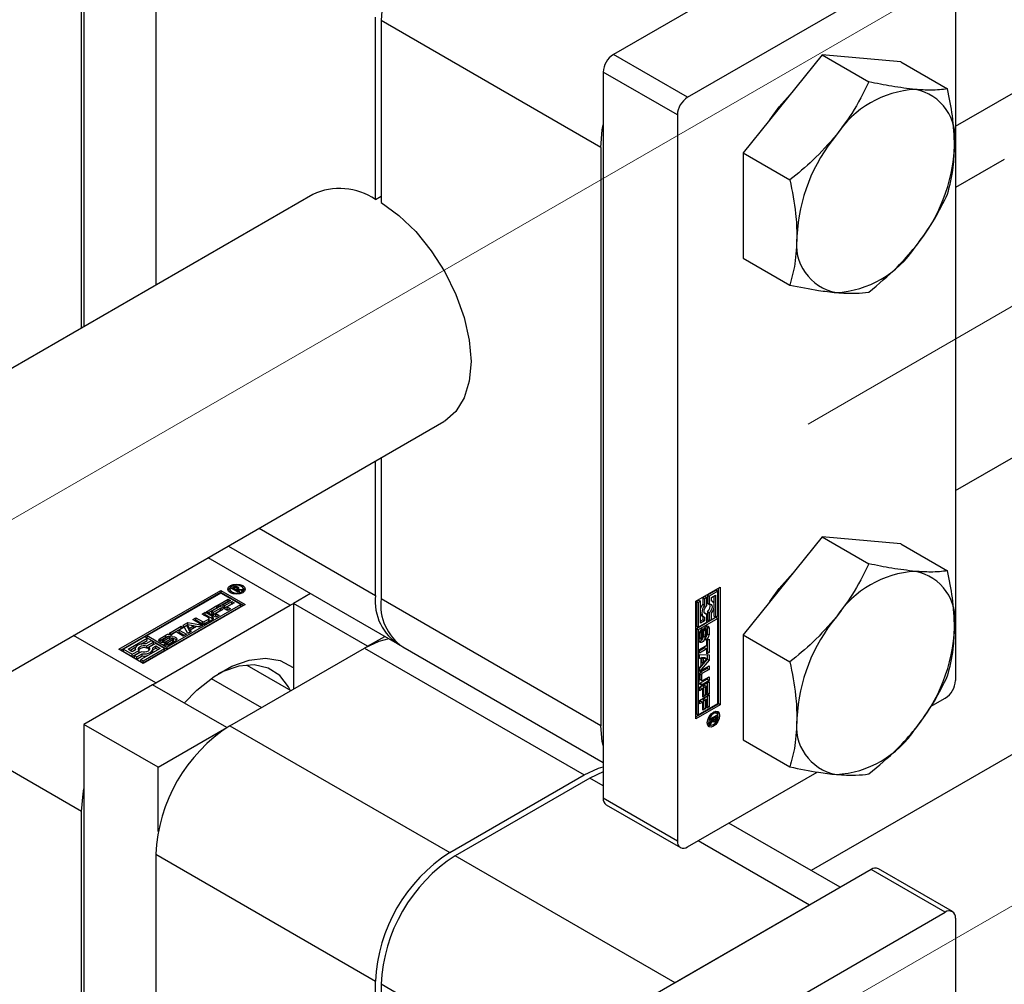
# Paper-space layout 'Sheet1' of a CAD drawing. Header units: millimetres. Extents: x -80341 to 21249, y 0 to 26255.
# Tile 42 of 154: x 8698 to 8773, y 10146 to 10219. Entities that reach past the tile are written whole.
import ezdxf

# ---------------------------------------------------------------- set-up
doc = ezdxf.new("R2010")
doc.units = ezdxf.units.MM
doc.linetypes.add('SLD-Mista-longa', pattern=[19.05, 15.24, -1.27, 1.27, -1.27])
doc.linetypes.add('SLD-Sólida', pattern=[0])
doc.layers.add('DETALHAMENTO', color=8, linetype='SLD-Sólida')

psp = doc.layouts.new('Sheet1')

# ---------------------------------------------------------------- linework, layer by layer
at = {"color": 7, "linetype": 'SLD-Sólida', "lineweight": 25, "ltscale": 25}
for p, q in [((8769.221, 10211.308), (9854.857, 10838.032)), ((8702.753, 10239.187), (8702.753, 10196.03)), ((8702.577, 10195.928), (8702.577, 10232.553)), ((8708.233, 10229.287), (8708.233, 10199.194)), ((8762.787, 10228.125), (8743.129, 10216.777)), ((8748.786, 10213.511), (8768.444, 10224.859)), ((8769.221, 10224.41), (8769.221, 10169.049)), ((8724.992, 10205.728), (8724.992, 10219.613)), ((8742.175, 10209.694), (8725.416, 10219.368)), ((8725.416, 10219.368), (8725.416, 10205.483)), ((8748.786, 10213.511), (8743.129, 10216.777)), ((8759.039, 10216.748), (8753.029, 10209.271)), ((8759.039, 10216.748), (8762.603, 10214.69)), ((8765.049, 10216.211), (8759.039, 10216.748)), ((8765.049, 10216.211), (8768.614, 10214.153)), ((8748.008, 10212.164), (8742.351, 10215.43)), ((8742.351, 10215.43), (8742.351, 10160.068)), ((8748.008, 10212.164), (8748.008, 10156.803)), ((8742.175, 10209.694), (8742.175, 10165.6)), ((8753.029, 10209.271), (8756.593, 10207.214)), ((8753.029, 10209.271), (8753.029, 10201.257)), ((8851.077, 10208.167), (8758.209, 10154.555)), ((8772.942, 10208.779), (8769.221, 10206.632)), ((8720.204, 10206.104), (7665.375, 9597.164)), ((8724.992, 10205.728), (8725.416, 10205.973)), ((8753.029, 10201.257), (8756.593, 10199.199)), ((8769.221, 10183.538), (8782.941, 10191.458)), ((7676.388, 9580.429), (8730.204, 10188.783)), ((8724.992, 10175.52), (8724.992, 10185.775)), ((8725.416, 10186.02), (8725.416, 10175.275)), ((8716.11, 10180.647), (8724.992, 10175.52)), ((8759.039, 10180.004), (8753.029, 10172.527)), ((8759.039, 10180.004), (8762.603, 10177.946)), ((8765.049, 10179.466), (8759.039, 10180.004)), ((8713.766, 10179.294), (8726.649, 10171.857)), ((8765.049, 10179.466), (8768.614, 10177.409)), ((8718.486, 10174.781), (8712.218, 10178.4)), ((8705.422, 10171.424), (8713.2, 10175.914)), ((8713.2, 10175.914), (8715.057, 10174.843)), ((8713.2, 10175.914), (8713.2, 10175.751)), ((8713.886, 10176.01), (8713.886, 10175.847)), ((8713.886, 10175.847), (8713.915, 10175.748)), ((8714.002, 10176.066), (8714.168, 10176.162)), ((8714.508, 10175.773), (8714.002, 10176.066)), ((8714.143, 10175.984), (8714.168, 10175.999)), ((8714.168, 10175.999), (8714.168, 10176.162)), ((8714.22, 10176.096), (8714.184, 10176.075)), ((8714.184, 10176.075), (8714.349, 10175.98)), ((8714.184, 10175.961), (8714.184, 10176.075)), ((8714.234, 10176.104), (8714.22, 10176.096)), ((8714.247, 10176.111), (8714.234, 10176.104)), ((8714.247, 10176.11), (8714.247, 10176.195)), ((8714.349, 10175.98), (8714.373, 10175.993)), ((8714.349, 10175.865), (8714.349, 10175.98)), ((8714.358, 10176.13), (8714.358, 10176.21)), ((8714.373, 10175.966), (8714.373, 10175.993)), ((8714.373, 10175.966), (8714.608, 10175.831)), ((8714.74, 10175.907), (8714.373, 10175.966)), ((8714.373, 10175.852), (8714.373, 10175.966)), ((8714.439, 10175.956), (8714.439, 10176.06)), ((8714.44, 10175.955), (8714.44, 10176.067)), ((8714.505, 10176.005), (8714.505, 10176.169)), ((8714.608, 10175.831), (8714.508, 10175.773)), ((8714.535, 10176.014), (8714.856, 10175.974)), ((8714.535, 10175.94), (8714.535, 10176.014)), ((8714.563, 10176.049), (8714.563, 10176.113)), ((8714.856, 10175.974), (8714.74, 10175.907)), ((8714.882, 10175.748), (8714.911, 10175.847)), ((8714.911, 10175.847), (8714.911, 10176.01)), ((8749.422, 10175.093), (8751.279, 10176.165)), ((8750.962, 10175.943), (8750.297, 10175.559)), ((8751.104, 10175.861), (8750.438, 10175.477)), ((8750.962, 10175.943), (8751.104, 10175.861)), ((8751.104, 10173.983), (8751.104, 10175.861)), ((8751.138, 10167.265), (8751.138, 10176.083)), ((8751.279, 10176.165), (8751.279, 10167.183)), ((8713.2, 10175.751), (8705.564, 10171.342)), ((8713.2, 10175.712), (8707.575, 10172.464)), ((8712.961, 10174.793), (8713.761, 10175.255)), ((8713.102, 10174.711), (8713.761, 10175.091)), ((8714.916, 10174.761), (8713.2, 10175.751)), ((8714.707, 10174.843), (8713.2, 10175.712)), ((8713.939, 10175.152), (8713.376, 10174.826)), ((8713.501, 10174.754), (8714.037, 10175.064)), ((8713.761, 10175.255), (8713.939, 10175.152)), ((8713.761, 10175.091), (8713.761, 10175.255)), ((8713.761, 10175.091), (8713.798, 10175.07)), ((8714.037, 10175.064), (8714.216, 10174.961)), ((8714.037, 10174.9), (8714.037, 10175.064)), ((8720.035, 10175.675), (8718.734, 10174.924)), ((8742.175, 10165.6), (8725.416, 10175.275)), ((8749.422, 10166.111), (8749.422, 10175.093)), ((8749.631, 10175.175), (8749.456, 10175.074)), ((8749.456, 10175.074), (8749.456, 10173.195)), ((8749.456, 10175.074), (8749.598, 10174.992)), ((8749.773, 10175.093), (8749.598, 10174.992)), ((8749.631, 10175.175), (8749.773, 10175.093)), ((8749.773, 10173.417), (8749.773, 10175.093)), ((8750.122, 10175.458), (8749.946, 10175.357)), ((8749.946, 10175.357), (8749.946, 10174.877)), ((8749.946, 10175.357), (8750.088, 10175.275)), ((8750.263, 10175.376), (8750.088, 10175.275)), ((8750.088, 10175.275), (8750.088, 10174.796)), ((8750.122, 10175.458), (8750.263, 10175.376)), ((8750.263, 10174.769), (8750.263, 10175.376)), ((8750.297, 10175.559), (8750.297, 10174.952)), ((8750.297, 10175.559), (8750.438, 10175.477)), ((8750.438, 10175.477), (8750.438, 10174.87)), ((8750.613, 10175.376), (8750.929, 10175.558)), ((8750.613, 10175.099), (8750.613, 10175.376)), ((8750.688, 10175.072), (8750.613, 10175.115)), ((8750.787, 10175.476), (8750.787, 10174.962)), ((8750.929, 10175.558), (8750.929, 10173.882)), ((8715.057, 10174.843), (8707.279, 10170.352)), ((8708.233, 10168.862), (8718.486, 10174.781)), ((8709.081, 10171.595), (8714.707, 10174.843)), ((8709.081, 10171.432), (8714.707, 10174.679)), ((8712.091, 10174.291), (8712.891, 10174.752)), ((8712.822, 10173.868), (8712.091, 10174.291)), ((8712.232, 10174.209), (8712.891, 10174.589)), ((8713.069, 10174.649), (8712.506, 10174.324)), ((8712.506, 10174.324), (8712.631, 10174.252)), ((8712.506, 10174.161), (8712.506, 10174.324)), ((8712.631, 10174.252), (8713.167, 10174.562)), ((8712.631, 10174.089), (8713.167, 10174.398)), ((8713.346, 10174.458), (8712.81, 10174.149)), ((8712.891, 10174.752), (8713.069, 10174.649)), ((8712.891, 10174.589), (8712.891, 10174.752)), ((8712.891, 10174.589), (8712.928, 10174.568)), ((8713.692, 10174.371), (8712.961, 10174.793)), ((8713.167, 10174.562), (8713.346, 10174.458)), ((8713.167, 10174.398), (8713.167, 10174.562)), ((8713.167, 10174.398), (8713.204, 10174.377)), ((8713.376, 10174.826), (8713.501, 10174.754)), ((8713.376, 10174.663), (8713.376, 10174.826)), ((8713.376, 10174.663), (8713.501, 10174.591)), ((8713.501, 10174.591), (8714.037, 10174.9)), ((8713.501, 10174.591), (8713.501, 10174.754)), ((8714.216, 10174.961), (8713.68, 10174.651)), ((8713.68, 10174.651), (8713.929, 10174.507)), ((8713.68, 10174.488), (8713.68, 10174.651)), ((8713.68, 10174.488), (8713.787, 10174.426)), ((8713.929, 10174.507), (8713.692, 10174.371)), ((8714.037, 10174.9), (8714.074, 10174.879)), ((8714.707, 10174.679), (8714.707, 10174.843)), ((8718.486, 10174.781), (8718.734, 10174.918)), ((8724.391, 10171.659), (8718.734, 10174.924)), ((8718.734, 10174.924), (8718.734, 10168.393)), ((8749.598, 10174.992), (8749.598, 10173.113)), ((8749.946, 10174.877), (8750.088, 10174.796)), ((8750.297, 10174.952), (8750.438, 10174.87)), ((8750.297, 10174.288), (8750.297, 10173.68)), ((8750.297, 10174.288), (8750.438, 10174.206)), ((8750.787, 10174.516), (8750.787, 10173.963)), ((8711.048, 10173.689), (8711.287, 10173.826)), ((8711.576, 10173.384), (8711.048, 10173.689)), ((8711.189, 10173.607), (8711.287, 10173.663)), ((8711.287, 10173.826), (8711.789, 10173.537)), ((8711.287, 10173.663), (8711.287, 10173.826)), ((8711.287, 10173.663), (8711.789, 10173.373)), ((8711.768, 10174.104), (8712.007, 10174.242)), ((8712.27, 10173.815), (8711.768, 10174.104)), ((8711.789, 10173.373), (8711.789, 10173.537)), ((8711.91, 10174.023), (8712.007, 10174.079)), ((8711.934, 10173.537), (8712.27, 10173.731)), ((8711.934, 10173.373), (8712.27, 10173.568)), ((8711.934, 10173.373), (8711.934, 10173.537)), ((8712.007, 10174.242), (8712.535, 10173.938)), ((8712.007, 10174.079), (8712.007, 10174.242)), ((8712.007, 10174.079), (8712.535, 10173.774)), ((8712.535, 10173.676), (8712.028, 10173.384)), ((8712.27, 10173.568), (8712.27, 10173.731)), ((8712.3, 10173.61), (8712.3, 10173.773)), ((8712.506, 10174.161), (8712.631, 10174.089)), ((8712.535, 10173.774), (8712.535, 10173.938)), ((8712.631, 10174.089), (8712.631, 10174.252)), ((8712.81, 10174.149), (8713.059, 10174.005)), ((8712.81, 10173.986), (8712.81, 10174.149)), ((8712.81, 10173.986), (8712.917, 10173.923)), ((8713.059, 10174.005), (8712.822, 10173.868)), ((8750.962, 10173.862), (8749.456, 10172.992)), ((8751.104, 10173.78), (8749.598, 10172.911)), ((8749.946, 10173.68), (8749.773, 10173.58)), ((8750.088, 10173.599), (8749.773, 10173.417)), ((8749.872, 10173.984), (8750.013, 10173.903)), ((8749.946, 10173.941), (8749.946, 10173.68)), ((8749.946, 10173.68), (8750.088, 10173.599)), ((8750.122, 10174.186), (8750.08, 10174.181)), ((8750.088, 10173.876), (8750.088, 10173.599)), ((8750.122, 10174.186), (8750.263, 10174.105)), ((8750.263, 10173.497), (8750.263, 10174.105)), ((8750.297, 10173.68), (8750.438, 10173.599)), ((8750.438, 10174.206), (8750.438, 10173.599)), ((8750.438, 10173.599), (8750.613, 10173.7)), ((8750.613, 10173.7), (8750.613, 10174.179)), ((8750.787, 10173.963), (8750.929, 10173.882)), ((8750.929, 10173.882), (8751.104, 10173.983)), ((8750.962, 10173.862), (8751.104, 10173.78)), ((8751.104, 10167.284), (8751.104, 10173.78)), ((8709.275, 10172.665), (8710.163, 10173.178)), ((8709.416, 10172.584), (8710.163, 10173.014)), ((8710.341, 10173.075), (8710.017, 10172.887)), ((8710.017, 10172.887), (8710.57, 10172.568)), ((8710.017, 10172.724), (8710.017, 10172.887)), ((8710.163, 10173.178), (8710.341, 10173.075)), ((8710.163, 10173.014), (8710.163, 10173.178)), ((8710.163, 10173.014), (8710.2, 10172.993)), ((8710.325, 10173.271), (8710.67, 10173.471)), ((8710.667, 10172.624), (8710.325, 10173.271)), ((8710.391, 10173.146), (8710.67, 10173.307)), ((8710.657, 10173.116), (8710.657, 10173.279)), ((8710.657, 10173.279), (8710.79, 10173.021)), ((8711.104, 10173.202), (8710.657, 10173.279)), ((8710.657, 10173.116), (8710.79, 10172.857)), ((8710.923, 10172.772), (8710.667, 10172.624)), ((8710.67, 10173.471), (8711.791, 10173.273)), ((8710.67, 10173.307), (8710.67, 10173.471)), ((8710.67, 10173.307), (8711.574, 10173.148)), ((8710.79, 10173.021), (8711.104, 10173.202)), ((8710.79, 10172.857), (8711.104, 10173.039)), ((8710.79, 10172.857), (8710.79, 10173.021)), ((8711.347, 10173.158), (8710.866, 10172.88)), ((8710.866, 10172.88), (8710.923, 10172.772)), ((8710.866, 10172.739), (8710.866, 10172.88)), ((8711.104, 10173.039), (8711.104, 10173.202)), ((8711.536, 10173.126), (8711.347, 10173.158)), ((8711.791, 10173.273), (8711.536, 10173.126)), ((8749.456, 10173.195), (8749.598, 10173.113)), ((8749.456, 10172.992), (8749.456, 10166.496)), ((8749.598, 10172.911), (8749.456, 10172.992)), ((8749.598, 10173.113), (8750.263, 10173.497)), ((8749.598, 10172.911), (8749.598, 10166.415)), ((8749.721, 10172.753), (8749.721, 10172.321)), ((8749.721, 10172.753), (8749.862, 10172.671)), ((8749.725, 10172.793), (8749.866, 10172.711)), ((8749.744, 10172.831), (8749.879, 10172.753)), ((8749.76, 10172.857), (8749.895, 10172.779)), ((8749.77, 10172.871), (8749.909, 10172.791)), ((8749.772, 10172.874), (8749.912, 10172.793)), ((8749.912, 10172.793), (8749.909, 10172.791)), ((8749.912, 10173.001), (8749.912, 10172.793)), ((8749.959, 10172.291), (8749.969, 10172.77)), ((8750, 10172.915), (8749.99, 10172.434)), ((8750, 10172.915), (8750.142, 10172.834)), ((8750.007, 10172.94), (8750.144, 10172.861)), ((8750.023, 10172.973), (8750.153, 10172.898)), ((8750.041, 10173.006), (8750.169, 10172.932)), ((8750.058, 10173.032), (8750.191, 10172.955)), ((8750.213, 10172.957), (8750.072, 10173.038)), ((8750.142, 10172.834), (8750.132, 10172.352)), ((8750.236, 10172.459), (8750.236, 10172.892)), ((8750.288, 10173.118), (8750.275, 10173.198)), ((8750.288, 10173.118), (8750.288, 10172.613)), ((8750.288, 10173.118), (8750.429, 10173.037)), ((8750.429, 10173.037), (8750.429, 10172.532)), ((8708.233, 10168.862), (8701.964, 10172.481)), ((8707.4, 10172.363), (8705.773, 10171.424)), ((8706.123, 10171.424), (8707.575, 10172.262)), ((8707.096, 10171.822), (8707.575, 10172.099)), ((8707.575, 10172.262), (8707.4, 10172.363)), ((8707.89, 10172.08), (8707.475, 10171.841)), ((8707.575, 10172.464), (8709.081, 10171.595)), ((8707.575, 10172.301), (8707.575, 10172.464)), ((8707.575, 10172.301), (8709.081, 10171.432)), ((8707.575, 10172.099), (8707.575, 10172.262)), ((8708.065, 10171.979), (8707.89, 10172.08)), ((8708.556, 10172.089), (8708.493, 10172.038)), ((8708.556, 10172.252), (8708.994, 10172.504)), ((8708.556, 10172.089), (8708.994, 10172.341)), ((8708.556, 10172.089), (8708.556, 10172.252)), ((8708.733, 10172.105), (8708.733, 10171.942)), ((8708.746, 10171.933), (8708.746, 10172.087)), ((8708.777, 10171.932), (8708.777, 10172.079)), ((8709.153, 10172.374), (8708.778, 10172.157)), ((8708.815, 10171.932), (8708.815, 10172.082)), ((8708.851, 10171.935), (8708.851, 10172.093)), ((8708.876, 10172.105), (8709.298, 10172.337)), ((8708.876, 10171.941), (8709.298, 10172.174)), ((8708.876, 10171.941), (8708.876, 10172.105)), ((8708.994, 10172.341), (8708.994, 10172.504)), ((8709.437, 10172.218), (8709.017, 10171.987)), ((8709.156, 10171.944), (8709.53, 10172.16)), ((8709.454, 10172.562), (8709.275, 10172.665)), ((8709.465, 10172.498), (8709.282, 10172.393)), ((8709.298, 10172.174), (8709.298, 10172.337)), ((8709.752, 10172.068), (8709.315, 10171.816)), ((8709.778, 10172.749), (8709.454, 10172.562)), ((8709.53, 10171.997), (8709.53, 10172.16)), ((8709.567, 10172.027), (8709.567, 10172.19)), ((8709.576, 10172.05), (8709.576, 10172.213)), ((8710.331, 10172.43), (8709.778, 10172.749)), ((8710.017, 10172.724), (8710.428, 10172.486)), ((8710.57, 10172.568), (8710.331, 10172.43)), ((8724.391, 10171.659), (8725.692, 10172.41)), ((8749.672, 10172.093), (8749.672, 10172.598)), ((8749.721, 10172.321), (8749.862, 10172.239)), ((8749.729, 10172.274), (8749.87, 10172.192)), ((8749.744, 10172.255), (8749.886, 10172.173)), ((8749.862, 10172.671), (8749.862, 10172.239)), ((8749.99, 10172.434), (8750.132, 10172.352)), ((8750.187, 10172.127), (8750.188, 10172.338)), ((8750.249, 10172.104), (8750.428, 10172.208)), ((8750.249, 10171.73), (8750.249, 10172.104)), ((8750.286, 10172.126), (8750.286, 10171.264)), ((8750.288, 10172.613), (8750.429, 10172.532)), ((8750.428, 10172.208), (8750.428, 10171.182)), ((8753.029, 10172.527), (8756.593, 10170.469)), ((8753.029, 10172.527), (8753.029, 10164.513)), ((8707.279, 10170.352), (8705.422, 10171.424)), ((8705.773, 10171.261), (8705.773, 10171.424)), ((8705.773, 10171.424), (8706.438, 10171.04)), ((8705.773, 10171.261), (8706.438, 10170.877)), ((8706.438, 10171.242), (8706.123, 10171.424)), ((8706.264, 10171.342), (8706.71, 10171.599)), ((8706.678, 10171.381), (8706.438, 10171.242)), ((8706.438, 10171.04), (8706.964, 10171.344)), ((8706.664, 10171.459), (8706.664, 10171.373)), ((8706.964, 10171.18), (8706.964, 10171.344)), ((8708.555, 10171.494), (8707.104, 10170.656)), ((8707.279, 10170.555), (8708.906, 10171.494)), ((8707.279, 10170.391), (8708.906, 10171.33)), ((8707.539, 10171.675), (8708.065, 10171.979)), ((8707.539, 10171.512), (8708.065, 10171.816)), ((8707.539, 10171.512), (8707.539, 10171.675)), ((8708.24, 10171.878), (8707.714, 10171.574)), ((8707.714, 10171.411), (8707.714, 10171.574)), ((8707.714, 10171.411), (8707.74, 10171.377)), ((8708, 10171.537), (8708.24, 10171.676)), ((8708.014, 10171.382), (8708.24, 10171.512)), ((8708.014, 10171.296), (8708.014, 10171.459)), ((8708.065, 10171.816), (8708.065, 10171.979)), ((8708.906, 10171.494), (8708.24, 10171.878)), ((8708.24, 10171.676), (8708.555, 10171.494)), ((8708.24, 10171.512), (8708.24, 10171.676)), ((8708.24, 10171.512), (8708.414, 10171.412)), ((8708.845, 10171.822), (8709.026, 10171.926)), ((8708.906, 10171.33), (8708.906, 10171.494)), ((8709.026, 10171.926), (8709.03, 10171.924)), ((8709.026, 10171.764), (8709.026, 10171.926)), ((8709.03, 10171.764), (8709.03, 10171.924)), ((8709.047, 10171.762), (8709.047, 10171.919)), ((8709.077, 10171.761), (8709.077, 10171.918)), ((8709.081, 10171.595), (8709.081, 10171.432)), ((8709.12, 10171.764), (8709.12, 10171.928)), ((8709.156, 10171.781), (8709.53, 10171.997)), ((8709.156, 10171.781), (8709.156, 10171.944)), ((8713.89, 10165.597), (8724.143, 10171.516)), ((8724.143, 10171.516), (8740.902, 10161.841)), ((8724.391, 10171.659), (8724.391, 10171.652)), ((8727.073, 10171.612), (8742.351, 10162.792)), ((8749.696, 10171.411), (8750.249, 10171.73)), ((8750.107, 10171.536), (8749.696, 10171.298)), ((8750.249, 10171.454), (8749.696, 10171.135)), ((8749.696, 10171.135), (8749.696, 10171.411)), ((8750.107, 10171.536), (8750.249, 10171.454)), ((8750.249, 10171.079), (8750.249, 10171.454)), ((8750.286, 10171.264), (8750.249, 10171.243)), ((8750.286, 10171.264), (8750.428, 10171.182)), ((8706.438, 10170.877), (8706.964, 10171.18)), ((8706.438, 10170.877), (8706.438, 10171.04)), ((8707.139, 10171.242), (8706.613, 10170.939)), ((8706.613, 10170.939), (8706.789, 10170.838)), ((8706.613, 10170.775), (8706.613, 10170.939)), ((8706.613, 10170.775), (8706.789, 10170.674)), ((8706.789, 10170.838), (8707.203, 10171.077)), ((8706.789, 10170.674), (8707.203, 10170.914)), ((8706.789, 10170.674), (8706.789, 10170.838)), ((8707.104, 10170.656), (8707.279, 10170.555)), ((8707.104, 10170.492), (8707.104, 10170.656)), ((8707.203, 10170.914), (8707.203, 10171.077)), ((8707.279, 10170.391), (8707.279, 10170.555)), ((8749.696, 10171.022), (8750.428, 10170.995)), ((8749.696, 10170.727), (8749.696, 10171.022)), ((8749.696, 10170.793), (8749.819, 10170.722)), ((8749.819, 10170.722), (8749.696, 10170.727)), ((8750.286, 10170.678), (8749.696, 10169.975)), ((8750.428, 10170.596), (8749.696, 10169.725)), ((8749.819, 10170.166), (8749.819, 10170.722)), ((8749.837, 10170.8), (8749.837, 10170.436)), ((8750.127, 10170.785), (8749.837, 10170.8)), ((8749.837, 10170.8), (8749.978, 10170.718)), ((8750.268, 10170.704), (8749.978, 10170.718)), ((8749.978, 10170.718), (8749.978, 10170.355)), ((8749.978, 10170.355), (8750.268, 10170.704)), ((8750.127, 10170.785), (8750.268, 10170.704)), ((8750.428, 10171.182), (8750.249, 10171.079)), ((8750.286, 10171.001), (8750.286, 10170.678)), ((8750.286, 10170.678), (8750.428, 10170.596)), ((8750.428, 10170.995), (8750.428, 10170.596)), ((8707.104, 10170.492), (8707.279, 10170.391)), ((8715.175, 10170.226), (8718.542, 10168.282)), ((8749.696, 10170.019), (8749.819, 10170.166)), ((8749.696, 10169.725), (8749.696, 10170.019)), ((8750.286, 10169.966), (8749.784, 10169.676)), ((8749.837, 10170.436), (8749.978, 10170.355)), ((8749.9, 10169.856), (8750.428, 10170.16)), ((8750.428, 10169.885), (8749.926, 10169.595)), ((8750.286, 10170.079), (8750.286, 10169.966)), ((8750.286, 10169.966), (8750.428, 10169.885)), ((8750.428, 10170.16), (8750.428, 10169.885)), ((8712.469, 10169.201), (8716.301, 10166.989)), ((8749.673, 10168.879), (8749.673, 10169.464)), ((8749.712, 10169.551), (8749.712, 10169.162)), ((8749.712, 10169.551), (8749.853, 10169.469)), ((8749.712, 10169.162), (8749.853, 10169.081)), ((8749.733, 10169.115), (8749.874, 10169.034)), ((8750.286, 10169.134), (8749.758, 10168.83)), ((8749.784, 10169.676), (8749.926, 10169.595)), ((8749.853, 10169.469), (8749.853, 10169.081)), ((8750.428, 10169.053), (8749.9, 10168.748)), ((8749.926, 10169.039), (8750.428, 10169.328)), ((8750.286, 10169.247), (8750.286, 10169.134)), ((8750.286, 10169.134), (8750.428, 10169.053)), ((8750.428, 10169.328), (8750.428, 10169.053)), ((8707.986, 10168.719), (8702.753, 10165.699)), ((8713.643, 10165.454), (8707.986, 10168.719)), ((8707.991, 10168.716), (8708.233, 10168.862)), ((8749.696, 10168.534), (8750.428, 10168.956)), ((8749.696, 10168.26), (8749.696, 10168.534)), ((8749.804, 10168.486), (8749.696, 10168.424)), ((8749.945, 10168.404), (8749.696, 10168.26)), ((8749.758, 10168.83), (8749.9, 10168.748)), ((8749.804, 10168.486), (8749.945, 10168.404)), ((8749.945, 10167.785), (8749.945, 10168.404)), ((8750.107, 10168.661), (8749.983, 10168.589)), ((8749.983, 10168.589), (8749.983, 10167.97)), ((8749.983, 10168.589), (8750.124, 10168.507)), ((8750.107, 10168.661), (8750.249, 10168.58)), ((8750.249, 10168.58), (8750.124, 10168.507)), ((8750.124, 10168.507), (8750.124, 10167.889)), ((8750.249, 10167.929), (8750.249, 10168.58)), ((8750.286, 10168.875), (8750.286, 10168.114)), ((8750.428, 10168.956), (8750.428, 10168.032)), ((8749.696, 10167.529), (8750.428, 10167.952)), ((8749.696, 10167.256), (8749.696, 10167.529)), ((8749.983, 10167.97), (8749.945, 10167.949)), ((8750.124, 10167.889), (8749.945, 10167.785)), ((8749.983, 10167.97), (8750.124, 10167.889)), ((8750.107, 10167.657), (8749.983, 10167.585)), ((8749.983, 10167.585), (8749.983, 10166.966)), ((8749.983, 10167.585), (8750.124, 10167.503)), ((8750.107, 10167.657), (8750.249, 10167.575)), ((8750.249, 10167.575), (8750.124, 10167.503)), ((8750.124, 10167.503), (8750.124, 10166.884)), ((8750.286, 10168.114), (8750.249, 10168.093)), ((8750.428, 10168.032), (8750.249, 10167.929)), ((8750.249, 10166.925), (8750.249, 10167.575)), ((8750.286, 10168.114), (8750.428, 10168.032)), ((8750.286, 10167.87), (8750.286, 10167.109)), ((8750.428, 10167.952), (8750.428, 10167.028)), ((8767.324, 10167.056), (8768.444, 10167.702)), ((8749.422, 10166.274), (8751.138, 10167.265)), ((8751.279, 10167.183), (8749.422, 10166.111)), ((8749.598, 10166.415), (8751.104, 10167.284)), ((8749.804, 10167.481), (8749.696, 10167.419)), ((8749.945, 10167.4), (8749.696, 10167.256)), ((8749.804, 10167.481), (8749.945, 10167.4)), ((8749.945, 10166.781), (8749.945, 10167.4)), ((8749.983, 10166.966), (8749.945, 10166.944)), ((8750.124, 10166.884), (8749.945, 10166.781)), ((8749.983, 10166.966), (8750.124, 10166.884)), ((8750.286, 10167.109), (8750.249, 10167.088)), ((8750.428, 10167.028), (8750.249, 10166.925)), ((8750.286, 10167.109), (8750.428, 10167.028)), ((8751.279, 10167.183), (8751.138, 10167.265)), ((8749.456, 10166.496), (8749.598, 10166.415)), ((8750.503, 10166.121), (8751.009, 10166.413)), ((8750.738, 10166.142), (8750.503, 10166.006)), ((8750.503, 10165.853), (8750.738, 10166.142)), ((8750.503, 10166.006), (8750.503, 10166.121)), ((8750.634, 10166.014), (8750.698, 10165.977)), ((8750.639, 10166.199), (8750.738, 10166.142)), ((8750.662, 10166.213), (8750.761, 10166.155)), ((8750.695, 10166.089), (8750.791, 10166.033)), ((8750.695, 10166.089), (8750.786, 10166.037)), ((8750.705, 10166.007), (8750.847, 10165.926)), ((8750.738, 10166.142), (8750.761, 10166.128)), ((8750.927, 10166.251), (8750.761, 10166.155)), ((8750.761, 10166.155), (8750.761, 10166.128)), ((8750.877, 10166.623), (8750.778, 10166.647)), ((8750.827, 10166.308), (8750.927, 10166.251)), ((8750.868, 10166.332), (8750.868, 10166.303)), ((8750.868, 10166.303), (8751.009, 10166.221)), ((8751.019, 10166.541), (8750.877, 10166.623)), ((8750.887, 10166.072), (8750.956, 10166.033)), ((8750.925, 10166.178), (8750.926, 10166.193)), ((8750.926, 10166.193), (8750.927, 10166.209)), ((8750.926, 10166.179), (8750.999, 10166.136)), ((8750.927, 10166.209), (8750.927, 10166.251)), ((8751.009, 10166.413), (8751.009, 10166.221)), ((8702.577, 10159.064), (8690.65, 10165.95)), ((8708.41, 10162.433), (8702.753, 10165.699)), ((8702.753, 10165.699), (8702.753, 10122.541)), ((8708.41, 10162.433), (8713.643, 10165.454)), ((8713.643, 10165.454), (8713.643, 10165.448)), ((8713.89, 10165.597), (8730.649, 10155.922)), ((8750.295, 10165.81), (8750.365, 10165.735)), ((8750.365, 10165.735), (8750.507, 10165.654)), ((8750.698, 10165.977), (8750.503, 10165.719)), ((8750.503, 10165.719), (8750.503, 10165.853)), ((8750.715, 10165.936), (8750.77, 10165.904)), ((8753.029, 10164.513), (8756.593, 10162.455)), ((8708.41, 10157.521), (8708.41, 10162.433)), ((8730.649, 10155.922), (8740.902, 10161.841)), ((8741.326, 10161.596), (8731.073, 10155.677)), ((8742.351, 10162.08), (8741.326, 10161.596)), ((8742.351, 10161.004), (8741.326, 10161.596)), ((8748.786, 10156.354), (8758.679, 10162.064)), ((8748.008, 10156.803), (8742.351, 10160.068)), ((8742.579, 10159.565), (8748.236, 10156.299)), ((8702.577, 10122.439), (8702.577, 10159.064)), ((8760.427, 10153.274), (8751.94, 10158.174)), ((8758.084, 10151.922), (8749.597, 10156.822)), ((8708.233, 10155.799), (8724.992, 10146.124)), ((8708.233, 10155.799), (8708.233, 10125.705)), ((8747.831, 10146.003), (8731.073, 10155.677)), ((8762.787, 10154.636), (8743.129, 10143.288)), ((8768.444, 10151.371), (8762.787, 10154.636)), ((8768.994, 10151.425), (8763.337, 10154.691)), ((8758.084, 10151.922), (8747.831, 10146.003)), ((8748.786, 10140.023), (8768.444, 10151.371)), ((8769.221, 10150.922), (8769.221, 10095.56)), ((8724.992, 10132.239), (8724.992, 10146.124)), ((8742.175, 10136.205), (8725.416, 10145.879)), ((8725.416, 10145.879), (8725.416, 10131.995))]:
    psp.add_line(p, q, dxfattribs=at)
at = {"color": 7, "linetype": 'SLD-Sólida', "lineweight": 25, "ltscale": 25, "flags": 128}
for points in [[(8755.066, 10211.806), (8755.771, 10212.795), (8756.822, 10213.967)], [(8742.175, 10209.694), (8742.283, 10211.031), (8742.351, 10211.416)], [(8725.416, 10205.483), (8726.765, 10204.507), (8728.056, 10203.269), (8729.242, 10201.816), (8730.278, 10200.201), (8731.127, 10198.484), (8731.757, 10196.729), (8732.144, 10195), (8732.275, 10193.362), (8732.144, 10191.874), (8731.757, 10190.593), (8731.127, 10189.565), (8730.278, 10188.828), (8730.204, 10188.783)], [(8755.066, 10175.062), (8755.771, 10176.05), (8756.822, 10177.223)], [(8713.93, 10175.74), (8713.787, 10175.864), (8713.736, 10176.01), (8713.787, 10176.156), (8713.93, 10176.28), (8714.145, 10176.363), (8714.399, 10176.392), (8714.652, 10176.363), (8714.867, 10176.28), (8715.011, 10176.156), (8715.061, 10176.01), (8715.011, 10175.864), (8714.867, 10175.74), (8714.652, 10175.657), (8714.399, 10175.628), (8714.145, 10175.657), (8713.93, 10175.74)], [(8713.752, 10175.928), (8713.787, 10175.993), (8713.915, 10176.108)], [(8714.036, 10175.801), (8714.203, 10175.737), (8714.399, 10175.714), (8714.595, 10175.737), (8714.761, 10175.801), (8714.872, 10175.897), (8714.911, 10176.01), (8714.872, 10176.123), (8714.761, 10176.219), (8714.595, 10176.283), (8714.399, 10176.306), (8714.203, 10176.283), (8714.036, 10176.219), (8713.925, 10176.123), (8713.886, 10176.01), (8713.925, 10175.897), (8714.036, 10175.801)], [(8714.184, 10176.007), (8714.177, 10176.003), (8714.168, 10175.999)], [(8714.882, 10176.108), (8715.011, 10175.993), (8715.046, 10175.928)], [(8750.613, 10174.179), (8750.703, 10174.319), (8750.771, 10174.469), (8750.814, 10174.62), (8750.828, 10174.763), (8750.814, 10174.889), (8750.771, 10174.991), (8750.703, 10175.063), (8750.613, 10175.099)], [(8750.088, 10174.796), (8749.998, 10174.656), (8749.93, 10174.506), (8749.888, 10174.355), (8749.873, 10174.212), (8749.888, 10174.085), (8749.93, 10173.983), (8749.998, 10173.912), (8750.088, 10173.876)], [(8750.263, 10174.105), (8750.177, 10174.104), (8750.109, 10174.141), (8750.065, 10174.214), (8750.05, 10174.314), (8750.065, 10174.431), (8750.109, 10174.555), (8750.177, 10174.671), (8750.263, 10174.769)], [(8750.438, 10174.87), (8750.524, 10174.871), (8750.592, 10174.833), (8750.636, 10174.761), (8750.651, 10174.661), (8750.636, 10174.543), (8750.592, 10174.42), (8750.524, 10174.304), (8750.438, 10174.206)], [(8712.596, 10173.725), (8712.575, 10173.746), (8712.535, 10173.774)], [(8749.727, 10172.801), (8749.726, 10172.798), (8749.725, 10172.793)], [(8749.969, 10172.77), (8749.986, 10172.882), (8750.036, 10172.997), (8750.111, 10173.098), (8750.199, 10173.169), (8750.287, 10173.2), (8750.362, 10173.186), (8750.412, 10173.128), (8750.429, 10173.037)], [(8709.017, 10171.987), (8708.912, 10171.946), (8708.787, 10171.932), (8708.662, 10171.946), (8708.557, 10171.986), (8708.486, 10172.047), (8708.461, 10172.119), (8708.486, 10172.191), (8708.556, 10172.252)], [(8709.298, 10172.337), (8709.404, 10172.376), (8709.528, 10172.389), (8709.651, 10172.373), (8709.755, 10172.332), (8709.824, 10172.271), (8709.847, 10172.2), (8709.822, 10172.129), (8709.752, 10172.068)], [(8709.44, 10172.219), (8709.404, 10172.213), (8709.298, 10172.174)], [(8726.008, 10172.227), (8725.247, 10172.027), (8724.143, 10171.516)], [(8750.132, 10172.352), (8750.113, 10172.24), (8750.062, 10172.127), (8749.987, 10172.028), (8749.899, 10171.959), (8749.812, 10171.929), (8749.738, 10171.945), (8749.689, 10172.002), (8749.672, 10172.093)], [(8749.959, 10172.287), (8749.971, 10172.322), (8749.99, 10172.434)], [(8707.475, 10171.841), (8707.309, 10171.848), (8707.145, 10171.832), (8706.993, 10171.793), (8706.862, 10171.734), (8706.76, 10171.659), (8706.693, 10171.571), (8706.665, 10171.476), (8706.678, 10171.381)], [(8706.964, 10171.344), (8706.92, 10171.417), (8706.919, 10171.495), (8706.96, 10171.569), (8707.039, 10171.632), (8707.148, 10171.678), (8707.277, 10171.702), (8707.411, 10171.701), (8707.539, 10171.675)], [(8707.714, 10171.574), (8707.758, 10171.501), (8707.76, 10171.423), (8707.719, 10171.349), (8707.64, 10171.285), (8707.53, 10171.24), (8707.402, 10171.216), (8707.267, 10171.217), (8707.139, 10171.242)], [(8707.203, 10171.077), (8707.369, 10171.07), (8707.533, 10171.086), (8707.685, 10171.124), (8707.816, 10171.183), (8707.919, 10171.259), (8707.986, 10171.347), (8708.014, 10171.442), (8708, 10171.537)], [(8709.112, 10171.762), (8709.115, 10171.763), (8709.12, 10171.764)], [(8710.402, 10167.325), (8711.368, 10168.3), (8712.688, 10169.355), (8714.032, 10170.132), (8715.352, 10170.6), (8716.6, 10170.743), (8717.731, 10170.557), (8718.704, 10170.047), (8718.734, 10170.024)], [(8718.515, 10168.267), (8718.366, 10168.558), (8717.685, 10169.427), (8716.798, 10169.992), (8715.741, 10170.232), (8714.558, 10170.135), (8713.297, 10169.706), (8712.996, 10169.56)], [(8749.685, 10168.801), (8749.714, 10168.809), (8749.758, 10168.83)], [(8750.763, 10166.638), (8750.942, 10166.701), (8751.094, 10166.671), (8751.195, 10166.554), (8751.231, 10166.368), (8751.195, 10166.14), (8751.094, 10165.906), (8750.942, 10165.701), (8750.763, 10165.557), (8750.583, 10165.494), (8750.431, 10165.524), (8750.33, 10165.641), (8750.294, 10165.827), (8750.33, 10166.055), (8750.431, 10166.289), (8750.583, 10166.494), (8750.763, 10166.638)], [(8750.763, 10166.516), (8750.624, 10166.404), (8750.506, 10166.245), (8750.428, 10166.064), (8750.4, 10165.888), (8750.428, 10165.744), (8750.506, 10165.654), (8750.624, 10165.631), (8750.763, 10165.679), (8750.901, 10165.791), (8751.019, 10165.95), (8751.097, 10166.131), (8751.125, 10166.307), (8751.097, 10166.451), (8751.019, 10166.541), (8750.901, 10166.564), (8750.763, 10166.516)], [(8750.867, 10166.285), (8750.868, 10166.292), (8750.868, 10166.303)], [(8751.015, 10166.699), (8751.054, 10166.636), (8751.089, 10166.467)], [(8742.351, 10164.082), (8742.283, 10164.389), (8742.175, 10165.6)], [(8750.606, 10165.63), (8750.442, 10165.576), (8750.368, 10165.578)], [(8740.902, 10161.841), (8742.005, 10162.353), (8742.351, 10162.46)], [(8702.577, 10159.064), (8702.685, 10160.402), (8702.753, 10160.787)]]:
    psp.add_lwpolyline(points, dxfattribs=at)
at = {"color": 7, "linetype": 'SLD-Sólida', "lineweight": 25, "ltscale": 625}
for centre, radius, start, end in [((8737.698, 10218.809), 12.294, 122.60548, 177.39452), ((8744.04, 10215.353), 1.69, 122.60548, 177.39452), ((8766.61, 10206.367), 7.758, 93.42954, 146.56509), ((8765.461, 10210.437), 3.738, 350.74812, 79.45322), ((8749.697, 10212.087), 1.69, 122.60548, 177.39452), ((8770.163, 10202.296), 13.047, 140.22793, 177.36071), ((8756.118, 10210.437), 13.047, 320.22793, 357.36071), ((8722.264, 10201.663), 4.896, 56.13701, 114.87457), ((8760.819, 10202.295), 3.738, 170.74812, 259.45322), ((8759.671, 10206.365), 7.758, 273.42954, 326.56509), ((8766.61, 10169.623), 7.758, 93.42954, 146.56509), ((8765.461, 10173.693), 3.738, 350.74812, 79.45322), ((8714.367, 10175.805), 0.408, 107.12102, 119.08299), ((8714.347, 10175.862), 0.347, 88.08174, 106.7176), ((8714.359, 10175.878), 0.258, 102.01827, 115.67135), ((8714.332, 10175.999), 0.134, 70.71888, 101.30782), ((8714.359, 10175.929), 0.28, 58.61846, 90.20366), ((8714.311, 10176.121), 0.142, 295.53376, 334.46573), ((8714.319, 10175.964), 0.171, 56.77605, 70.64241), ((8714.393, 10176.065), 0.0471, 354.38604, 64.80092), ((8714.38, 10175.813), 0.229, 56.97893, 74.91247), ((8714.444, 10176.048), 0.135, 28.46311, 63.00528), ((8714.421, 10175.854), 0.173, 49.14216, 61.05635), ((8714.489, 10176.08), 0.0808, 304.8218, 23.51837), ((8728.824, 10175.07), 3.859, 173.30165, 239.51731), ((8729.222, 10174.79), 3.836, 172.74417, 235.94365), ((8750.855, 10174.196), 1.136, 143.14072, 162.36475), ((8749.967, 10174.713), 0.539, 307.79866, 17.52082), ((8711.861, 10173.677), 0.158, 242.60967, 297.39033), ((8712.254, 10173.773), 0.0448, 290.78342, 69.21658), ((8712.249, 10173.615), 0.0516, 294.37466, 354.3052), ((8712.485, 10173.807), 0.14, 290.78342, 69.21658), ((8750.001, 10174.2), 0.252, 205.05252, 239.1623), ((8770.163, 10165.551), 13.047, 140.22793, 177.36071), ((8711.802, 10173.821), 0.492, 242.60967, 297.39033), ((8711.861, 10173.513), 0.158, 242.60967, 297.39033), ((8750.168, 10172.576), 0.496, 120.99014, 177.53296), ((8749.935, 10172.752), 0.214, 168.95997, 179.69939), ((8750.061, 10172.673), 0.198, 156.24081, 168.91714), ((8749.987, 10172.706), 0.117, 141.52287, 156.30811), ((8749.94, 10172.742), 0.0582, 122.56015, 140.4461), ((8750.223, 10172.911), 0.223, 176.73211, 178.80634), ((8750.064, 10173.024), 0.0165, 60.8285, 90.70765), ((8750.38, 10172.828), 0.238, 172.08878, 178.70753), ((8750.368, 10172.827), 0.227, 161.86684, 171.32352), ((8750.301, 10172.849), 0.156, 147.81776, 161.84956), ((8750.223, 10172.901), 0.0625, 120.438, 149.94982), ((8750.204, 10172.938), 0.0206, 52.38896, 127.21735), ((8750.182, 10172.917), 0.0505, 12.24924, 47.63383), ((8750.101, 10172.893), 0.135, 359.45087, 14.97734), ((8756.118, 10173.692), 13.047, 320.22793, 357.36071), ((8708.783, 10172.098), 0.0505, 132.2464, 167.63665), ((8708.754, 10172.106), 0.0206, 172.3966, 247.22584), ((8708.777, 10172.142), 0.0625, 240.44337, 269.94975), ((8708.845, 10172.04), 0.135, 119.44798, 134.97518), ((8708.783, 10172.235), 0.156, 267.81802, 281.84781), ((8708.768, 10172.304), 0.227, 281.86513, 291.32101), ((8708.761, 10172.314), 0.238, 292.08626, 298.70482), ((8709.223, 10172.065), 0.496, 60.77358, 117.54958), ((8709.213, 10171.929), 0.467, 90.4436, 118.0546), ((8709.257, 10172.191), 0.21, 110.35594, 119.76675), ((8709.251, 10172.214), 0.187, 99.72132, 111.08347), ((8709.245, 10172.275), 0.125, 83.395, 101.54928), ((8709.254, 10172.34), 0.06, 61.35545, 84.69334), ((8709.544, 10171.999), 0.244, 103.32797, 116.10459), ((8709.531, 10172.054), 0.187, 90.70707, 103.30343), ((8709.536, 10172.198), 0.044, 28.24085, 99.94188), ((8709.47, 10172.27), 0.125, 298.97443, 320.67187), ((8709.47, 10172.107), 0.125, 298.97443, 320.67187), ((8709.541, 10172.214), 0.0348, 318.09189, 8.36019), ((8709.54, 10172.051), 0.0356, 318.37985, 358.90334), ((8709.559, 10171.857), 0.367, 45.77191, 87.73949), ((8749.585, 10172.366), 0.367, 285.76276, 327.74497), ((8749.846, 10172.318), 0.125, 178.9775, 200.67355), ((8749.763, 10172.285), 0.0356, 198.38171, 238.90583), ((8750.077, 10172.67), 0.214, 168.95997, 179.69939), ((8749.988, 10172.237), 0.125, 178.9775, 200.67355), ((8749.903, 10172.203), 0.0348, 198.09402, 248.35334), ((8749.892, 10172.215), 0.044, 268.23074, 339.94262), ((8749.77, 10172.291), 0.187, 330.70727, 343.30532), ((8749.716, 10172.308), 0.244, 343.3299, 356.10735), ((8749.934, 10172.553), 0.496, 300.76903, 357.55385), ((8750.157, 10172.389), 0.06, 301.35023, 324.69244), ((8750.105, 10172.429), 0.125, 323.394, 341.55106), ((8750.049, 10172.454), 0.187, 339.72281, 351.08599), ((8749.821, 10172.629), 0.467, 330.42547, 358.05712), ((8750.026, 10172.46), 0.21, 350.3584, 359.76951), ((8707.336, 10171.013), 0.539, 67.80111, 137.50883), ((8707.763, 10171.299), 0.252, 325.06243, 359.16018), ((8708.75, 10171.942), 0.0165, 180.82042, 210.55206), ((8709.086, 10172.256), 0.496, 240.99464, 297.5287), ((8708.768, 10172.137), 0.223, 296.75872, 298.80384), ((8709.056, 10171.976), 0.0582, 242.56515, 260.44779), ((8709.064, 10172.035), 0.117, 261.52427, 276.30706), ((8709.055, 10172.115), 0.198, 276.23976, 288.91474), ((8709.05, 10172.13), 0.214, 288.95758, 299.69661), ((8709.05, 10171.967), 0.214, 288.95758, 299.69661), ((8707.339, 10172.042), 1.136, 263.14178, 282.35886), ((8750.165, 10169.441), 0.492, 122.60548, 177.39452), ((8749.763, 10169.157), 0.0516, 174.37962, 234.30196), ((8749.869, 10169.544), 0.158, 122.60548, 177.39452), ((8750.01, 10169.462), 0.158, 122.60548, 177.39452), ((8749.897, 10169.073), 0.0448, 170.78596, 309.20329), ((8767.533, 10169.126), 1.69, 302.60548, 357.39452), ((8749.811, 10168.856), 0.14, 170.78596, 309.20329), ((8750.616, 10166.156), 0.173, 289.14418, 301.05073), ((8750.602, 10166.211), 0.229, 296.97316, 314.91395), ((8750.903, 10166.117), 0.142, 175.53758, 214.46585), ((8750.813, 10166.075), 0.0471, 234.37839, 304.79245), ((8750.763, 10166.189), 0.171, 296.7701, 310.63885), ((8750.713, 10166.172), 0.28, 298.61275, 330.20377), ((8750.787, 10166.161), 0.134, 310.71559, 341.30976), ((8750.669, 10166.198), 0.258, 342.02007, 355.67412), ((8750.661, 10166.216), 0.347, 328.08161, 346.71993), ((8750.601, 10166.227), 0.408, 347.12329, 359.08579), ((8760.819, 10165.551), 3.738, 170.74812, 259.45322), ((8720.515, 10155.24), 12.294, 122.60548, 177.39452), ((8750.779, 10165.984), 0.0808, 184.82584, 263.50926), ((8750.773, 10166.039), 0.135, 268.45424, 302.9996), ((8759.671, 10169.621), 7.758, 273.42954, 326.56509), ((8742.875, 10160.002), 0.527, 172.74417, 235.94365), ((8748.482, 10156.726), 0.48, 170.78596, 309.20329), ((8737.274, 10145.565), 12.294, 122.60548, 177.39452), ((8737.698, 10145.321), 12.294, 122.60548, 177.39452), ((8763.109, 10154.187), 0.553, 65.69288, 125.61758), ((8768.747, 10150.999), 0.48, 350.78596, 129.20329)]:
    psp.add_arc(centre, radius, start, end, dxfattribs=at)
at = {"color": 7, "linetype": 'SLD-Sólida', "lineweight": 25, "ltscale": 25}
for points, knots in [([(8762.603, 10214.69), (8762.202, 10213.876), (8761.513, 10212.476), (8760.541, 10211.183), (8760.135, 10210.642)], [0, 0, 0, 0, 0.581944, 1, 1, 1, 1]), ([(8766.145, 10214.112), (8765.569, 10214.179), (8764.491, 10214.304), (8763.202, 10214.568), (8762.603, 10214.69)], [0, 0, 0, 0, 0.53526, 1, 1, 1, 1]), ([(8768.614, 10214.153), (8768.213, 10214.104), (8767.524, 10214.021), (8766.552, 10214.085), (8766.145, 10214.112)], [0, 0, 0, 0, 0.581944, 1, 1, 1, 1]), ([(8769.151, 10209.836), (8769.119, 10210.581), (8769.06, 10211.973), (8768.755, 10213.461), (8768.614, 10214.153)], [0, 0, 0, 0, 0.53526, 1, 1, 1, 1]), ([(8760.135, 10210.642), (8759.558, 10209.982), (8758.481, 10208.75), (8757.192, 10207.701), (8756.593, 10207.214)], [0, 0, 0, 0, 0.53526, 1, 1, 1, 1]), ([(8768.614, 10206.139), (8768.787, 10206.805), (8769.085, 10207.949), (8769.131, 10209.28), (8769.151, 10209.836)], [0, 0, 0, 0, 0.581944, 1, 1, 1, 1]), ([(8756.593, 10207.214), (8756.766, 10206.348), (8757.064, 10204.859), (8757.111, 10203.475), (8757.13, 10202.896)], [0, 0, 0, 0, 0.581944, 1, 1, 1, 1]), ([(8766.145, 10202.09), (8766.659, 10202.787), (8767.618, 10204.088), (8768.298, 10205.488), (8768.614, 10206.139)], [0, 0, 0, 0, 0.53526, 1, 1, 1, 1]), ([(8757.13, 10202.896), (8757.098, 10202.188), (8757.039, 10200.864), (8756.735, 10199.728), (8756.593, 10199.199)], [0, 0, 0, 0, 0.53526, 1, 1, 1, 1]), ([(8762.603, 10198.662), (8763.351, 10199.276), (8764.636, 10200.332), (8765.7, 10201.572), (8766.145, 10202.09)], [0, 0, 0, 0, 0.581944, 1, 1, 1, 1]), ([(8756.593, 10199.199), (8757.341, 10199.048), (8758.626, 10198.788), (8759.69, 10198.67), (8760.135, 10198.621)], [0, 0, 0, 0, 0.581944, 1, 1, 1, 1]), ([(8760.135, 10198.621), (8760.648, 10198.59), (8761.608, 10198.533), (8762.287, 10198.621), (8762.603, 10198.662)], [0, 0, 0, 0, 0.53526, 1, 1, 1, 1]), ([(8762.603, 10177.946), (8762.202, 10177.131), (8761.513, 10175.732), (8760.541, 10174.438), (8760.135, 10173.898)], [0, 0, 0, 0, 0.581944, 1, 1, 1, 1]), ([(8766.145, 10177.367), (8765.569, 10177.434), (8764.491, 10177.56), (8763.202, 10177.823), (8762.603, 10177.946)], [0, 0, 0, 0, 0.53526, 1, 1, 1, 1]), ([(8768.614, 10177.409), (8768.213, 10177.36), (8767.524, 10177.276), (8766.552, 10177.341), (8766.145, 10177.367)], [0, 0, 0, 0, 0.581944, 1, 1, 1, 1]), ([(8769.151, 10173.092), (8769.119, 10173.837), (8769.06, 10175.229), (8768.755, 10176.717), (8768.614, 10177.409)], [0, 0, 0, 0, 0.53526, 1, 1, 1, 1]), ([(8760.135, 10173.898), (8759.558, 10173.238), (8758.481, 10172.005), (8757.192, 10170.957), (8756.593, 10170.469)], [0, 0, 0, 0, 0.53526, 1, 1, 1, 1]), ([(8768.614, 10169.394), (8768.787, 10170.06), (8769.085, 10171.204), (8769.131, 10172.535), (8769.151, 10173.092)], [0, 0, 0, 0, 0.581944, 1, 1, 1, 1]), ([(8756.593, 10170.469), (8756.766, 10169.603), (8757.064, 10168.115), (8757.111, 10166.731), (8757.13, 10166.152)], [0, 0, 0, 0, 0.581944, 1, 1, 1, 1]), ([(8766.145, 10165.346), (8766.659, 10166.042), (8767.618, 10167.343), (8768.298, 10168.744), (8768.614, 10169.394)], [0, 0, 0, 0, 0.53526, 1, 1, 1, 1]), ([(8757.13, 10166.152), (8757.098, 10165.444), (8757.039, 10164.12), (8756.735, 10162.983), (8756.593, 10162.455)], [0, 0, 0, 0, 0.53526, 1, 1, 1, 1]), ([(8762.603, 10161.917), (8763.351, 10162.532), (8764.636, 10163.588), (8765.7, 10164.828), (8766.145, 10165.346)], [0, 0, 0, 0, 0.581944, 1, 1, 1, 1]), ([(8756.593, 10162.455), (8757.341, 10162.303), (8758.626, 10162.043), (8759.69, 10161.925), (8760.135, 10161.876)], [0, 0, 0, 0, 0.581944, 1, 1, 1, 1]), ([(8760.135, 10161.876), (8760.648, 10161.846), (8761.608, 10161.789), (8762.287, 10161.877), (8762.603, 10161.917)], [0, 0, 0, 0, 0.53526, 1, 1, 1, 1])]:
    psp.add_open_spline(points, degree=3, knots=knots, dxfattribs=at)
at = {"layer": 'DETALHAMENTO', "linetype": 'SLD-Mista-longa', "lineweight": 18, "ltscale": 25}
for p, q in [((10585.425, 11271.327), (6319.988, 8808.942)), ((10585.425, 11197.838), (5945.037, 8518.999)), ((10506.229, 11197.838), (8757.973, 10188.592))]:
    psp.add_line(p, q, dxfattribs=at)

doc.saveas('drawing.dxf')
